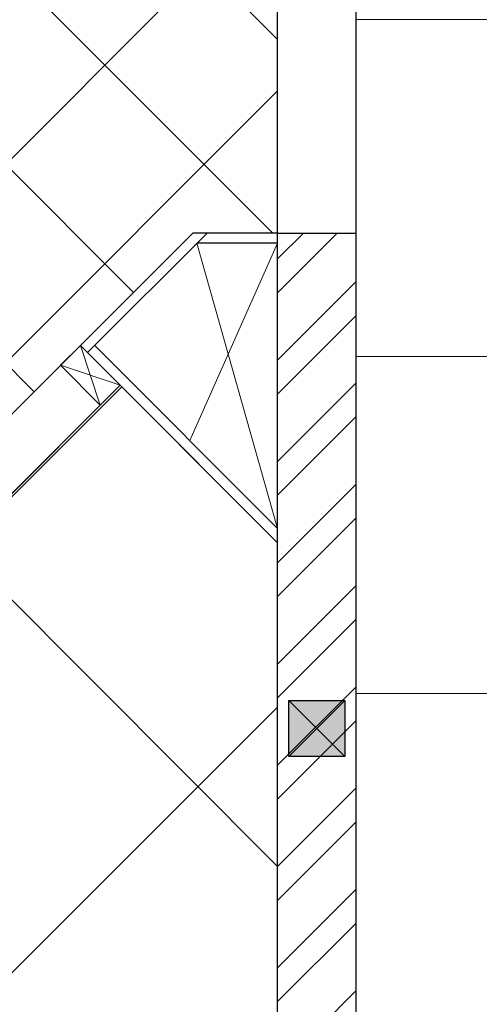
# Model space of a CAD drawing. Header units: millimetres. Extents: x -1469 to 52323, y -1368 to 13830.
# Tile 49 of 85: x 13991 to 14809, y 7167 to 8920. Entities that reach past the tile are written whole.
import ezdxf

# ---------------------------------------------------------------- set-up
doc = ezdxf.new("R2010")
doc.units = ezdxf.units.MM
for name, color, linetype, true_color in [('A-140MM', 7, 'Continuous', 0x9f7fff), ('A-COLOUMN', 5, 'Continuous', 0x0000ff), ('RCP LAYOUT', 9, 'Continuous', 0x808080)]:
    doc.layers.add(name, color=color, linetype=linetype, true_color=true_color)
for name, color, linetype, lineweight in [('A-BULKHEAD', 252, 'Continuous', 5), ('A-GA DIM', 1, 'Continuous', 5), ('A-JOINERY', 1, 'Continuous', 30), ('A-Wall & Column', 2, 'Continuous', 0)]:
    doc.layers.add(name, color=color, linetype=linetype, lineweight=lineweight)
for name, color, linetype, lineweight, true_color in [('A-CEILING-01', 7, 'Continuous', 5, 0xd56ca8), ('A-CEILING-04', 7, 'Continuous', 5, 0x2776bb), ('A-CEILING-05', 7, 'Continuous', 5, 0x139b48)]:
    doc.layers.add(name, color=color, linetype=linetype, lineweight=lineweight, true_color=true_color)

# ---------------------------------------------------------------- blocks, each defined once
blk = doc.blocks.new('A$C81f607aa')
at = {"layer": 'A-140MM', "lineweight": 0, "true_color": 0x808080}
h = blk.add_hatch(dxfattribs=at)
h.set_pattern_fill('ANSI32', color=8, scale=340)
h.set_pattern_definition([(45, (451552.75, 162145.9), (-90.156115, 90.156115), []), (45, (451612.86, 162145.9), (-90.156115, 90.156115), [])])
h.paths.add_polyline_path([(-610, 5920), (-750, 5920), (-750, 3520), (-610, 3520)])
h.paths.add_polyline_path([(-610, 8540), (-750, 8540), (-750, 6920), (-610, 6920)])
h.paths.add_polyline_path([(-750, 9370), (-610, 9370), (-610, 9520), (-750, 9520)])
at = {"color": 8, "true_color": 0x808080}
for p, q in [((-875.7, 8540), (-1088.4, 8327.3)), ((-750, 8522), (-893.7, 8522)), ((-1075.7, 8340), (-750, 8014.3))]:
    blk.add_line(p, q, dxfattribs=at)
for points in [[(-750, 8540), (-901.2, 8540), (-1101.2, 8340), (-750, 7988.8)], [(-1136.5, 8304.6), (-1101.2, 8340), (-1030.5, 8269.3), (-1065.8, 8233.9), (-1136.5, 8304.6)]]:
    blk.add_lwpolyline(points, dxfattribs=at)
at = {"layer": 'A-JOINERY', "color": 8, "true_color": 0x808080}
for p, q in [((-1101.2, 8340), (-3282.9, 6158.3)), ((-1030.5, 8269.3), (-3212.1, 6087.6))]:
    blk.add_line(p, q, dxfattribs=at)
at = {"layer": 'A-Wall & Column', "color": 8, "lineweight": -3, "true_color": 0x808080}
for p, q in [((-750, 3520), (-750, 9620)), ((-610, 3520), (-610, 9520)), ((-750, 8540), (-610, 8540))]:
    blk.add_line(p, q, dxfattribs=at)
at = {"layer": 'A-Wall & Column', "color": 8, "lineweight": 0, "true_color": 0x808080}
for points in [[(-906.5, 8170.8), (-750, 8522)], [(-893.7, 8522), (-750, 8014.3)], [(-1101.2, 8340), (-1065.8, 8233.9)], [(-1136.5, 8304.6), (-1030.5, 8269.3)]]:
    blk.add_lwpolyline(points, dxfattribs=at)
blk = doc.blocks.new('A$C4c94997f')
at = {"true_color": 0x808080}
h = blk.add_hatch(color=8, dxfattribs=at)
h.dxf.hatch_style = 1
h.paths.add_polyline_path([(-2880, 0), (-2780, 0), (-2780, -100), (-2880, -100)])
h.paths.add_polyline_path([(-100, 0), (0, 0), (0, -100), (-100, -100)])
h.paths.add_polyline_path([(-2880, -1812), (-2780, -1812), (-2780, -1912), (-2880, -1912)])
h.paths.add_polyline_path([(-2880, -3630), (-2780, -3630), (-2780, -3730), (-2880, -3730)])
h.paths.add_polyline_path([(-2880, -5440), (-2780, -5440), (-2780, -5540), (-2880, -5540)])
h.paths.add_polyline_path([(-2148, -7250), (-2048, -7250), (-2048, -7350), (-2148, -7350)])
h.paths.add_polyline_path([(-100, -7250), (0, -7250), (0, -7350), (-100, -7350)])
h.paths.add_polyline_path([(-100, -5440), (0, -5440), (0, -5540), (-100, -5540)])
h.paths.add_polyline_path([(-100, -3630), (0, -3630), (0, -3730), (-100, -3730)])
h.paths.add_polyline_path([(-100, -1812), (0, -1812), (0, -1912), (-100, -1912)])
at = {"layer": 'A-COLOUMN', "color": 8, "true_color": 0x808080}
for p, q in [((-2780, -1812), (-2880, -1912)), ((-2880, -1812), (-2780, -1912))]:
    blk.add_line(p, q, dxfattribs=at)
blk.add_lwpolyline([(-2880, -1812), (-2780, -1812), (-2780, -1912), (-2880, -1912)], close=True, dxfattribs=at)
blk = doc.blocks.new('A$C256bf26b')
at = {"layer": 'A-CEILING-01', "true_color": 0x808080}
h = blk.add_hatch(dxfattribs=at)
h.set_pattern_fill('ANSI37', color=8, scale=2000)
h.set_pattern_definition([(45, (0, 0), (-176.7767, 176.7767), []), (135, (0, 0), (-176.7767, -176.7767), [])])
edge = h.paths.add_edge_path()
edge.add_line((17350, 13380), (12020, 13380))
edge.add_line((12020, 13380), (12020, 13280))
edge.add_line((12020, 13280), (11820, 13280))
edge.add_line((11820, 13280), (11820, 13380))
edge.add_line((11820, 13380), (6090, 13380))
edge.add_line((6090, 13380), (6090, 13280))
edge.add_line((6090, 13280), (5890, 13280))
edge.add_line((5890, 13280), (5890, 13380))
edge.add_line((5890, 13380), (350, 13380))
edge.add_line((350, 13380), (200, 13380))
edge.add_line((200, 13380), (200, 4520))
edge.add_line((200, 4520), (650, 4520))
edge.add_line((650, 4520), (650, 4220))
edge.add_line((650, 4220), (200, 4220))
edge.add_line((200, 4220), (200, 3270))
edge.add_line((200, 3270), (3945, 3270))
edge.add_line((3945, 3270), (3945, 3920))
edge.add_line((3945, 3920), (6135, 3920))
edge.add_line((6135, 3920), (6135, 3270))
edge.add_line((6135, 3270), (9805, 3270))
edge.add_line((9805, 3270), (9805, 3070))
edge.add_line((9805, 3070), (10125.7, 3070))
edge.add_line((10125.7, 3070), (10125.7, 3423))
edge.add_line((10125.7, 3423), (11242.1, 4539.4))
edge.add_line((11242.1, 4539.4), (10770.1, 5011.3))
edge.add_line((10770.1, 5011.3), (11904.4, 6145.6))
edge.add_line((11904.4, 6145.6), (14298.8, 8540))
edge.add_line((14298.8, 8540), (14450, 8540))
edge.add_line((14450, 8540), (14450, 9620))
edge.add_line((14450, 9620), (14450, 12330))
edge.add_arc((15200, 12330), 750, 90, 180, ccw=False)
edge.add_line((15200, 13080), (17350, 13080))
edge.add_line((17350, 13080), (17350, 13380))
h.paths.add_polyline_path([(5890.1, 11294.2), (6090.1, 11294.2), (6090.1, 11094.2), (5890.1, 11094.2)], flags=16)
h.paths.add_polyline_path([(5890.1, 9330), (6090.1, 9330), (6090.1, 9130), (5890.1, 9130)], flags=16)
h.paths.add_polyline_path([(5890, 8418.4), (6090, 8418.4), (6090, 8218.4), (5890, 8218.4)], flags=16)
h.paths.add_polyline_path([(5890, 6030), (6090, 6030), (6090, 5830), (5890, 5830)], flags=16)
h.paths.add_polyline_path([(11820, 8418.4), (12020, 8418.4), (12020, 8218.4), (11820, 8218.4)], flags=16)
h.paths.add_polyline_path([(11820, 9330), (12020, 9330), (12020, 9130), (11820, 9130)], flags=16)
h.paths.add_polyline_path([(11820.1, 11294.2), (12020.1, 11294.2), (12020.1, 11094.2), (11820.1, 11094.2)], flags=16)
at = {"layer": 'A-CEILING-04', "true_color": 0x808080}
h = blk.add_hatch(dxfattribs=at)
h.set_pattern_fill('_USER', color=8, scale=600, angle=134.95, double=1, pattern_type=0)
h.set_pattern_definition([(134.95, (10911.55, 5011.3), (-424.634, -423.89), []), (224.95, (10911.55, 5011.3), (423.89, -424.634), [])])
h.paths.add_polyline_path([(14450, 6923.4), (14450, 7988.8), (14169.5, 8269.3), (11987.9, 6087.6), (12145.5, 5930), (11920, 5704.5), (11762.4, 5862.1), (10911.5, 5011.3), (12402.8, 3520), (14450, 3520)])
at = {"layer": 'A-CEILING-05', "true_color": 0x808080}
h = blk.add_hatch(dxfattribs=at)
h.set_pattern_fill('_USER', color=8, scale=600, double=1, pattern_type=0)
h.set_pattern_definition([(0, (17230, 9520), (0, 600), []), (90, (17230, 9520), (-600, 4e-14), [])])
h.paths.add_polyline_path([(15490.9, 3520), (14590, 3520), (14590, 9520), (17230, 9520), (17230, 3520), (16390.9, 3520)])
at = {"layer": 'A-BULKHEAD', "color": 8, "ltscale": 5, "true_color": 0x808080}
blk.add_lwpolyline([(11196.7, 5437.9), (14098.8, 8340), (14169.5, 8269.3), (11987.9, 6087.6), (12145.5, 5930), (11920, 5704.5), (11762.4, 5862.1), (11267.4, 5367.2), (11196.7, 5437.9)], dxfattribs=at)
at = {"layer": 'A-CEILING-01', "color": 8, "true_color": 0x808080}
blk.add_lwpolyline([(6135, 3270), (9805, 3270), (9805, 3070), (10125.7, 3070), (10125.7, 3423), (11240.4, 4537.7), (10770.1, 5011.3), (11904.4, 6145.6), (14298.8, 8540), (14450, 8540), (14450, 9620), (14450, 12330, -0.414214), (15200, 13080), (17350, 13080), (17350, 13380), (12020, 13380), (12020, 13280), (11820, 13280), (11820, 13380), (6090, 13380)], format="xyb", dxfattribs=at)
blk.add_lwpolyline([(15490.9, 3520), (14590, 3520), (14590, 9520), (17230, 9520), (17230, 3520), (16390.9, 3520)], close=True, dxfattribs=at)
blk.add_lwpolyline([(11762.4, 5862.1), (11762.4, 5862.1), (10911.5, 5011.3), (12402.8, 3520), (14450, 3520), (14450, 6923.4), (14450, 7988.8), (14169.5, 8269.3), (11987.9, 6087.6), (12145.5, 5930), (11920, 5704.5), (11762.4, 5862.1), (11762.4, 5862.1)], dxfattribs=at)
at = {"color": 8, "true_color": 0x808080}
blk.add_blockref('A$C81f607aa', (15200, 0), dxfattribs=at)
at = {"layer": 'A-GA DIM', "color": 8, "true_color": 0x808080}
blk.add_blockref('A$C4c94997f', (17350, 9520), dxfattribs=at)

msp = doc.modelspace()

# ---------------------------------------------------------------- block references
at = {"layer": 'RCP LAYOUT'}
msp.add_blockref('A$C256bf26b', (0, 0), dxfattribs=at)

doc.saveas('drawing.dxf')
